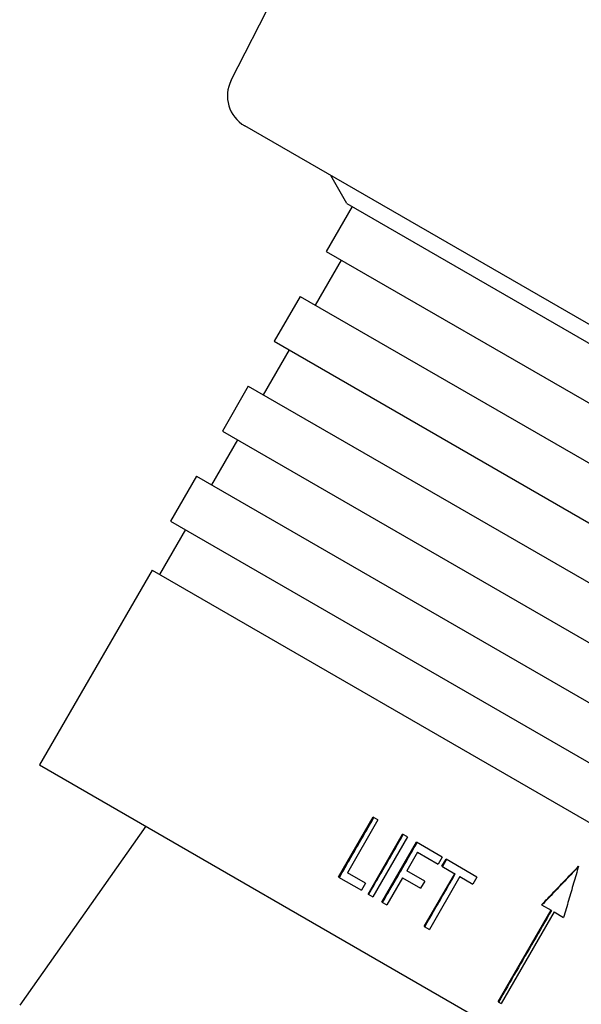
# Model space of a CAD drawing. Header units: millimetres. Extents: x 1015 to 3603, y 440 to 1502.
# Tile 6 of 19: x 1248 to 1280, y 965 to 1022. Entities that reach past the tile are written whole.
import ezdxf

# ---------------------------------------------------------------- set-up
doc = ezdxf.new("R2010")
doc.units = ezdxf.units.MM
doc.layers.add('DETAIL', color=2, linetype='Continuous')

msp = doc.modelspace()

# ---------------------------------------------------------------- linework, layer by layer
at = {"layer": 'DETAIL'}
for p, q in [((1260.169, 1018.005), (1268.523, 1034.4)), ((1296.314, 994.948), (1260.951, 1015.365)), ((1266.854, 1010.875), (1265.918, 1012.497)), ((1267.157, 1010.7), (1265.657, 1008.102)), ((1266.854, 1010.875), (1333.278, 972.525)), ((1265.657, 1008.102), (1298.525, 989.126)), ((1266.523, 1007.602), (1265.023, 1005.004)), ((1264.157, 1005.504), (1262.657, 1002.906)), ((1264.157, 1005.504), (1297.025, 986.528)), ((1262.657, 1002.906), (1295.525, 983.93)), ((1263.523, 1002.406), (1262.023, 999.808)), ((1261.157, 1000.308), (1259.657, 997.71)), ((1261.157, 1000.308), (1294.025, 981.332)), ((1259.657, 997.71), (1292.525, 978.733)), ((1260.523, 997.21), (1259.023, 994.612)), ((1258.157, 995.112), (1256.657, 992.514)), ((1258.157, 995.112), (1291.025, 976.135)), ((1256.657, 992.514), (1289.525, 973.537)), ((1257.523, 992.014), (1256.023, 989.416)), ((1255.59, 989.666), (1249.09, 978.407)), ((1255.59, 989.666), (1320.542, 952.166)), ((1249.09, 978.407), (1314.042, 940.907)), ((1266.375, 971.923), (1268.375, 975.388)), ((1268.649, 975.229), (1268.375, 975.388)), ((1255.226, 974.865), (1247.943, 964.521)), ((1268.649, 975.229), (1266.886, 972.174)), ((1268.077, 970.941), (1270.077, 974.405)), ((1270.361, 974.241), (1270.077, 974.405)), ((1270.361, 974.241), (1268.361, 970.777)), ((1268.881, 970.476), (1270.881, 973.94)), ((1272.369, 973.082), (1270.881, 973.94)), ((1270.933, 973.365), (1270.314, 972.293)), ((1270.933, 973.365), (1272.132, 972.672)), ((1272.369, 973.082), (1272.132, 972.672)), ((1272.349, 972.547), (1272.585, 972.957)), ((1272.349, 972.547), (1273.089, 972.12)), ((1274.373, 971.925), (1272.585, 972.957)), ((1267.926, 971.573), (1266.886, 972.174)), ((1271.351, 971.694), (1270.314, 972.293)), ((1271.325, 969.065), (1273.089, 972.12)), ((1273.12, 972.102), (1273.089, 972.12)), ((1266.375, 971.923), (1267.69, 971.164)), ((1267.926, 971.573), (1267.69, 971.164)), ((1270.078, 971.884), (1269.169, 970.31)), ((1270.078, 971.884), (1271.114, 971.285)), ((1271.351, 971.694), (1271.114, 971.285)), ((1273.387, 971.948), (1271.623, 968.893)), ((1273.387, 971.948), (1274.136, 971.515)), ((1274.373, 971.925), (1274.136, 971.515)), ((1268.077, 970.941), (1268.361, 970.777)), ((1268.881, 970.476), (1269.169, 970.31)), ((1278.111, 970.321), (1278.661, 970.004)), ((1275.603, 964.707), (1278.661, 970.004)), ((1278.831, 969.906), (1275.773, 964.609)), ((1278.679, 969.993), (1278.661, 970.004)), ((1278.831, 969.906), (1279.383, 969.587)), ((1271.325, 969.065), (1271.623, 968.893)), ((1275.603, 964.707), (1275.773, 964.609))]:
    msp.add_line(p, q, dxfattribs=at)
at = {"layer": 'DETAIL', "flags": 128}
for points in [[(1266.419, 971.898), (1266.503, 972.042), (1266.586, 972.186), (1266.669, 972.331), (1266.753, 972.475), (1266.836, 972.619), (1266.919, 972.764), (1267.003, 972.908), (1267.086, 973.052), (1267.169, 973.197), (1267.253, 973.341), (1267.336, 973.485), (1267.419, 973.63), (1267.503, 973.774), (1267.586, 973.918), (1267.669, 974.063), (1267.753, 974.207), (1267.836, 974.351), (1267.919, 974.496), (1268.003, 974.64), (1268.086, 974.784), (1268.169, 974.929), (1268.253, 975.073), (1268.336, 975.217), (1268.419, 975.362)], [(1268.117, 970.917), (1268.2, 971.062), (1268.284, 971.206), (1268.367, 971.35), (1268.45, 971.495), (1268.534, 971.639), (1268.617, 971.783), (1268.7, 971.928), (1268.784, 972.072), (1268.867, 972.216), (1268.95, 972.361), (1269.034, 972.505), (1269.117, 972.649), (1269.2, 972.794), (1269.284, 972.938), (1269.367, 973.082), (1269.45, 973.227), (1269.534, 973.371), (1269.617, 973.516), (1269.7, 973.66), (1269.784, 973.804), (1269.867, 973.949), (1269.95, 974.093), (1270.034, 974.237), (1270.117, 974.382)], [(1268.919, 970.454), (1269.003, 970.599), (1269.086, 970.743), (1269.169, 970.887), (1269.252, 971.032), (1269.336, 971.176), (1269.419, 971.32), (1269.502, 971.465), (1269.586, 971.609), (1269.669, 971.753), (1269.752, 971.898), (1269.836, 972.042), (1269.919, 972.186), (1270.003, 972.331), (1270.086, 972.475), (1270.169, 972.619), (1270.253, 972.764), (1270.336, 972.908), (1270.419, 973.052), (1270.502, 973.197), (1270.586, 973.341), (1270.669, 973.485), (1270.752, 973.63), (1270.836, 973.774), (1270.919, 973.918)], [(1272.382, 972.528), (1272.392, 972.545), (1272.402, 972.562), (1272.412, 972.579), (1272.422, 972.596), (1272.431, 972.613), (1272.441, 972.63), (1272.451, 972.648), (1272.461, 972.665), (1272.471, 972.682), (1272.481, 972.699), (1272.49, 972.716), (1272.5, 972.733), (1272.51, 972.75), (1272.52, 972.767), (1272.53, 972.784), (1272.54, 972.801), (1272.55, 972.818), (1272.559, 972.835), (1272.569, 972.852), (1272.579, 972.869), (1272.589, 972.886), (1272.599, 972.903), (1272.609, 972.92), (1272.618, 972.937)], [(1278.111, 970.321), (1278.2, 970.414), (1278.289, 970.507), (1278.378, 970.6), (1278.467, 970.693), (1278.556, 970.786), (1278.645, 970.879), (1278.733, 970.972), (1278.822, 971.065), (1278.911, 971.158), (1279, 971.251), (1279.089, 971.344), (1279.178, 971.437), (1279.267, 971.53), (1279.356, 971.623), (1279.445, 971.716), (1279.534, 971.809), (1279.623, 971.902), (1279.712, 971.995), (1279.801, 972.088), (1279.89, 972.181), (1279.979, 972.274), (1280.068, 972.367), (1280.157, 972.46), (1280.246, 972.553)], [(1280.246, 972.553), (1280.21, 972.429), (1280.174, 972.306), (1280.138, 972.182), (1280.102, 972.059), (1280.066, 971.935), (1280.03, 971.811), (1279.994, 971.688), (1279.958, 971.564), (1279.922, 971.441), (1279.886, 971.317), (1279.85, 971.194), (1279.814, 971.07), (1279.778, 970.946), (1279.742, 970.823), (1279.706, 970.699), (1279.67, 970.576), (1279.635, 970.452), (1279.599, 970.328), (1279.563, 970.205), (1279.527, 970.081), (1279.491, 969.958), (1279.455, 969.834), (1279.419, 969.71), (1279.383, 969.587)], [(1271.356, 969.047), (1271.43, 969.175), (1271.503, 969.302), (1271.577, 969.429), (1271.65, 969.556), (1271.724, 969.684), (1271.797, 969.811), (1271.871, 969.938), (1271.944, 970.066), (1272.018, 970.193), (1272.091, 970.32), (1272.165, 970.447), (1272.238, 970.575), (1272.312, 970.702), (1272.385, 970.829), (1272.458, 970.957), (1272.532, 971.084), (1272.605, 971.211), (1272.679, 971.338), (1272.752, 971.466), (1272.826, 971.593), (1272.899, 971.72), (1272.973, 971.848), (1273.046, 971.975), (1273.12, 972.102)], [(1280.234, 972.512), (1280.146, 972.42), (1280.059, 972.328), (1279.971, 972.237), (1279.883, 972.145), (1279.795, 972.053), (1279.708, 971.962), (1279.62, 971.87), (1279.532, 971.778), (1279.445, 971.686), (1279.357, 971.595), (1279.269, 971.503), (1279.182, 971.411), (1279.094, 971.319), (1279.006, 971.228), (1278.919, 971.136), (1278.831, 971.044), (1278.744, 970.952), (1278.656, 970.861), (1278.568, 970.769), (1278.481, 970.677), (1278.393, 970.585), (1278.306, 970.494), (1278.218, 970.402), (1278.13, 970.31)], [(1278.679, 969.993), (1278.551, 969.773), (1278.424, 969.552), (1278.297, 969.331), (1278.169, 969.111), (1278.042, 968.89), (1277.914, 968.669), (1277.787, 968.449), (1277.659, 968.228), (1277.532, 968.007), (1277.405, 967.787), (1277.277, 967.566), (1277.15, 967.345), (1277.022, 967.124), (1276.895, 966.904), (1276.768, 966.683), (1276.64, 966.462), (1276.513, 966.242), (1276.385, 966.021), (1276.258, 965.8), (1276.13, 965.58), (1276.003, 965.359), (1275.876, 965.138), (1275.748, 964.918), (1275.621, 964.697)]]:
    msp.add_lwpolyline(points, dxfattribs=at)
at = {"layer": 'DETAIL'}
msp.add_arc((1261.951, 1017.097), 2, 153, 240, dxfattribs=at)

doc.saveas('drawing.dxf')
